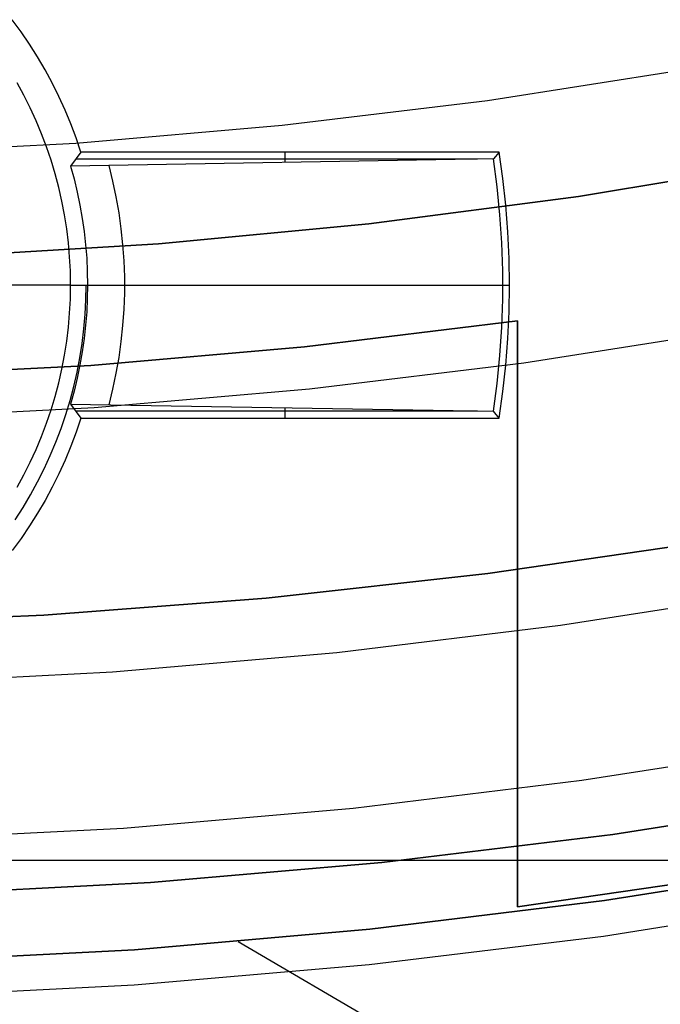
# Model space of a CAD drawing. Header units: millimetres. Extents: x 8929 to 10091, y -2708 to -1691.
# Tile 74 of 196: x 9512.6 to 9517.31, y -2108.4 to -2101.16. Entities that reach past the tile are written whole.
import ezdxf

# ---------------------------------------------------------------- set-up
doc = ezdxf.new("R2010")
doc.units = ezdxf.units.MM
for name, color, linetype in [('1', 7, 'Continuous'), ('COLOR EXT', 7, 'Continuous'), ('luz', 7, 'Continuous'), ('PLASTICO NEGRO', 7, 'Continuous')]:
    doc.layers.add(name, color=color, linetype=linetype)

msp = doc.modelspace()

# ---------------------------------------------------------------- linework, layer by layer
at = {"layer": '1', "color": 7, "true_color": 0xf4f4f4}
for p, q in [((9518.2416, -2102.2081, 206.5665), (9516.7089, -2102.4613, 206.5665)), ((9516.7089, -2102.4613, 208.3851), (9518.2416, -2102.2081, 208.3851)), ((9518.2416, -2102.2081, 207.4758), (9516.7089, -2102.4613, 207.4758)), ((9516.7089, -2102.4613, 206.5665), (9515.1684, -2102.6614, 206.5665)), ((9515.1684, -2102.6614, 208.3851), (9516.7089, -2102.4613, 208.3851)), ((9516.7089, -2102.4613, 207.4758), (9515.1684, -2102.6614, 207.4758)), ((9515.1684, -2102.6614, 206.5665), (9513.6219, -2102.8083, 206.5665)), ((9513.6219, -2102.8083, 208.3851), (9515.1684, -2102.6614, 208.3851)), ((9515.1684, -2102.6614, 207.4758), (9513.6219, -2102.8083, 207.4758)), ((9513.6219, -2102.8083, 206.5665), (9512.0713, -2102.9017, 206.5665)), ((9512.0713, -2102.9017, 208.3851), (9513.6219, -2102.8083, 208.3851)), ((9513.6219, -2102.8083, 207.4758), (9512.0713, -2102.9017, 207.4758))]:
    msp.add_line(p, q, dxfattribs=at)
at = {"layer": '1', "color": 7, "true_color": 0xffffff}
for p, q in [((9514.6959, -2103.5654, 206.5665), (9516.262, -2103.3747, 206.5665)), ((9516.262, -2103.3747, 208.3851), (9514.6959, -2103.5654, 208.3851)), ((9514.6959, -2103.5654, 207.4758), (9516.262, -2103.3747, 207.4758)), ((9516.262, -2103.3747, 206.5665), (9516.262, -2103.3747, 208.3851)), ((9516.262, -2103.3747, 206.5665), (9516.262, -2107.68, 206.5665)), ((9516.262, -2107.68, 208.3851), (9516.262, -2103.3747, 208.3851)), ((9516.262, -2103.3747, 207.4758), (9516.262, -2107.68, 207.4758)), ((9513.1242, -2103.7017, 206.5665), (9514.6959, -2103.5654, 206.5665)), ((9514.6959, -2103.5654, 208.3851), (9513.1242, -2103.7017, 208.3851)), ((9513.1242, -2103.7017, 207.4758), (9514.6959, -2103.5654, 207.4758)), ((9511.5487, -2103.7835, 206.5665), (9513.1242, -2103.7017, 206.5665)), ((9513.1242, -2103.7017, 208.3851), (9511.5487, -2103.7835, 208.3851)), ((9511.5487, -2103.7835, 207.4758), (9513.1242, -2103.7017, 207.4758)), ((9516.262, -2105.5273, 206.5665), (9516.262, -2105.5273, 208.3851)), ((9518.649, -2106.8851, 69.7042), (9516.9608, -2107.1495, 69.7042)), ((9518.649, -2106.8851, 53.1532), (9516.9608, -2107.1495, 53.1532)), ((9516.9608, -2107.1495, 61.4287), (9518.649, -2106.8851, 61.4287)), ((9516.9608, -2107.1495, 69.7042), (9515.2644, -2107.3555, 69.7042)), ((9516.9608, -2107.1495, 53.1532), (9515.2644, -2107.3555, 53.1532)), ((9515.2644, -2107.3555, 61.4287), (9516.9608, -2107.1495, 61.4287)), ((9515.2644, -2107.3555, 69.7042), (9513.562, -2107.5028, 69.7042)), ((9515.2644, -2107.3555, 53.1532), (9513.562, -2107.5028, 53.1532)), ((9513.562, -2107.5028, 61.4287), (9515.2644, -2107.3555, 61.4287)), ((9516.9009, -2107.6339, 70.9035), (9518.6173, -2107.3634, 70.9035)), ((9518.6173, -2107.3634, 76.4035), (9516.9009, -2107.6339, 76.4035)), ((9516.9009, -2107.6339, 34.8035), (9518.6173, -2107.3634, 34.8035)), ((9518.6173, -2107.3634, 42.8035), (9516.9009, -2107.6339, 42.8035)), ((9518.6173, -2107.3634, 73.6535), (9516.9009, -2107.6339, 73.6535)), ((9518.6173, -2107.3634, 38.8035), (9516.9009, -2107.6339, 38.8035)), ((9513.562, -2107.5028, 69.7042), (9511.8555, -2107.5913, 69.7042)), ((9513.562, -2107.5028, 53.1532), (9511.8555, -2107.5913, 53.1532)), ((9511.8555, -2107.5913, 61.4287), (9513.562, -2107.5028, 61.4287)), ((9516.262, -2107.68, 206.5665), (9517.9492, -2107.4359, 206.5665)), ((9517.9492, -2107.4359, 208.3851), (9516.262, -2107.68, 208.3851)), ((9516.262, -2107.68, 207.4758), (9517.9492, -2107.4359, 207.4758)), ((9515.1761, -2107.8447, 70.9035), (9516.9009, -2107.6339, 70.9035)), ((9516.9009, -2107.6339, 76.4035), (9515.1761, -2107.8447, 76.4035)), ((9515.1761, -2107.8447, 34.8035), (9516.9009, -2107.6339, 34.8035)), ((9516.9009, -2107.6339, 42.8035), (9515.1761, -2107.8447, 42.8035)), ((9516.9009, -2107.6339, 73.6535), (9515.1761, -2107.8447, 73.6535)), ((9516.9009, -2107.6339, 38.8035), (9515.1761, -2107.8447, 38.8035)), ((9516.262, -2107.68, 208.3851), (9516.262, -2107.68, 206.5665)), ((9513.445, -2107.9953, 70.9035), (9515.1761, -2107.8447, 70.9035)), ((9515.1761, -2107.8447, 76.4035), (9513.445, -2107.9953, 76.4035)), ((9513.445, -2107.9953, 34.8035), (9515.1761, -2107.8447, 34.8035)), ((9515.1761, -2107.8447, 42.8035), (9513.445, -2107.9953, 42.8035)), ((9515.1761, -2107.8447, 73.6535), (9513.445, -2107.9953, 73.6535)), ((9515.1761, -2107.8447, 38.8035), (9513.445, -2107.9953, 38.8035)), ((9514.208, -2107.9364, 42.8035), (9537.9055, -2121.7619, 42.8035)), ((9511.7097, -2108.0858, 70.9035), (9513.445, -2107.9953, 70.9035)), ((9513.445, -2107.9953, 76.4035), (9511.7097, -2108.0858, 76.4035)), ((9511.7097, -2108.0858, 34.8035), (9513.445, -2107.9953, 34.8035)), ((9513.445, -2107.9953, 42.8035), (9511.7097, -2108.0858, 42.8035)), ((9513.445, -2107.9953, 73.6535), (9511.7097, -2108.0858, 73.6535)), ((9513.445, -2107.9953, 38.8035), (9511.7097, -2108.0858, 38.8035))]:
    msp.add_line(p, q, dxfattribs=at)
at = {"layer": 'COLOR EXT', "color": 30, "true_color": 0xff8d00}
for p, q in [((9512.6121, -2101.2506, 19.5035), (9512.5471, -2101.1617, 19.5035)), ((9512.6741, -2101.3416, 19.5035), (9512.6121, -2101.2506, 19.5035)), ((9512.7329, -2101.4347, 19.5035), (9512.6741, -2101.3416, 19.5035)), ((9512.7886, -2101.5298, 19.5035), (9512.7329, -2101.4347, 19.5035)), ((9512.8409, -2101.6267, 19.5035), (9512.7886, -2101.5298, 19.5035)), ((9512.6324, -2101.7175, 6.5035), (9512.5827, -2101.6267, 6.5035)), ((9512.8899, -2101.7253, 19.5035), (9512.8409, -2101.6267, 19.5035)), ((9512.6789, -2101.81, 6.5035), (9512.6324, -2101.7175, 6.5035)), ((9512.9355, -2101.8255, 19.5035), (9512.8899, -2101.7253, 19.5035)), ((9512.7222, -2101.9041, 6.5035), (9512.6789, -2101.81, 6.5035)), ((9512.9777, -2101.9273, 19.5035), (9512.9355, -2101.8255, 19.5035)), ((9512.7623, -2101.9996, 6.5035), (9512.7222, -2101.9041, 6.5035)), ((9513.0164, -2102.0304, 19.5035), (9512.9777, -2101.9273, 19.5035)), ((9512.799, -2102.0965, 6.5035), (9512.7623, -2101.9996, 6.5035)), ((9513.0515, -2102.1348, 19.5035), (9513.0164, -2102.0304, 19.5035)), ((9512.8324, -2102.1945, 6.5035), (9512.799, -2102.0965, 6.5035)), ((9513.0515, -2102.1348, 19.5035), (9512.9755, -2102.2373, 13.6279)), ((9516.1258, -2102.1348, 19.5035), (9513.0515, -2102.1348, 19.5035)), ((9514.5507, -2102.1348, 19.5035), (9514.5507, -2102.2105, 15.1649)), ((9516.1258, -2102.1348, 19.5035), (9516.0836, -2102.184, 16.6812)), ((9516.1535, -2102.329, 19.5035), (9516.1258, -2102.1348, 19.5035)), ((9512.8623, -2102.2936, 6.5035), (9512.8324, -2102.1945, 6.5035)), ((9516.0836, -2102.184, 16.6812), (9512.9755, -2102.2373, 13.6279)), ((9515.9671, -2102.1861, 16.5657), (9513.0137, -2102.1861, 16.5657)), ((9516.1113, -2102.3891, 16.6812), (9516.0836, -2102.184, 16.6812)), ((9512.8888, -2102.3937, 6.5035), (9512.8623, -2102.2936, 6.5035)), ((9512.9755, -2102.2373, 13.6279), (9513.0016, -2102.3323, 13.6279)), ((9513.2868, -2102.3476, 13.9013), (9513.2581, -2102.2326, 13.9013)), ((9513.0016, -2102.3323, 13.6279), (9513.0246, -2102.428, 13.6279)), ((9513.3114, -2102.4636, 13.9013), (9513.2868, -2102.3476, 13.9013)), ((9516.1751, -2102.524, 19.5035), (9516.1535, -2102.329, 19.5035)), ((9512.9119, -2102.4947, 6.5035), (9512.8888, -2102.3937, 6.5035)), ((9513.0246, -2102.428, 13.6279), (9513.0447, -2102.5244, 13.6279)), ((9516.132, -2102.595, 16.6812), (9516.1113, -2102.3891, 16.6812)), ((9512.9314, -2102.5964, 6.5035), (9512.9119, -2102.4947, 6.5035)), ((9513.332, -2102.5804, 13.9013), (9513.3114, -2102.4636, 13.9013)), ((9513.0447, -2102.5244, 13.6279), (9513.0617, -2102.6214, 13.6279)), ((9513.3485, -2102.6978, 13.9013), (9513.332, -2102.5804, 13.9013)), ((9516.1906, -2102.7196, 19.5035), (9516.1751, -2102.524, 19.5035)), ((9512.9474, -2102.6987, 6.5035), (9512.9314, -2102.5964, 6.5035)), ((9513.0617, -2102.6214, 13.6279), (9513.0756, -2102.7189, 13.6279)), ((9516.1459, -2102.8014, 16.6812), (9516.132, -2102.595, 16.6812)), ((9512.9599, -2102.8015, 6.5035), (9512.9474, -2102.6987, 6.5035)), ((9513.0756, -2102.7189, 13.6279), (9513.0864, -2102.8167, 13.6279)), ((9513.3609, -2102.8157, 13.9013), (9513.3485, -2102.6978, 13.9013)), ((9516.1998, -2102.9155, 19.5035), (9516.1906, -2102.7196, 19.5035)), ((9512.9689, -2102.9047, 6.5035), (9512.9599, -2102.8015, 6.5035)), ((9516.1528, -2103.0082, 16.6812), (9516.1459, -2102.8014, 16.6812)), ((9513.0864, -2102.8167, 13.6279), (9513.0942, -2102.9149, 13.6279)), ((9513.3691, -2102.9339, 13.9013), (9513.3609, -2102.8157, 13.9013)), ((9512.9742, -2103.0081, 6.5035), (9512.9689, -2102.9047, 6.5035)), ((9513.0942, -2102.9149, 13.6279), (9513.0988, -2103.0132, 13.6279)), ((9513.3733, -2103.0524, 13.9013), (9513.3691, -2102.9339, 13.9013)), ((9516.2029, -2103.1117, 19.5035), (9516.1998, -2102.9155, 19.5035)), ((9512.976, -2103.1117, 6.5035), (9512.9742, -2103.0081, 6.5035)), ((9513.0988, -2103.0132, 13.6279), (9513.1004, -2103.1117, 13.6279)), ((9516.1528, -2103.2152, 16.6812), (9516.1528, -2103.0082, 16.6812)), ((9513.3733, -2103.171, 13.9013), (9513.3733, -2103.0524, 13.9013)), ((9512.976, -2103.1117, 6.5035), (9511.526, -2103.1117, 6.5035)), ((9512.9742, -2103.2152, 6.5035), (9512.976, -2103.1117, 6.5035)), ((9512.976, -2103.1117, 6.5035), (9513.1004, -2103.1117, 13.6279)), ((9513.0876, -2103.2192, 13.0035), (9513.0895, -2103.1117, 13.0035)), ((9513.1004, -2103.1117, 13.6279), (9513.0988, -2103.2101, 13.6279)), ((9513.1004, -2103.1117, 13.6279), (9516.1537, -2103.1117, 16.6812)), ((9516.1537, -2103.1117, 16.6812), (9516.2029, -2103.1117, 19.5035)), ((9516.1998, -2103.3079, 19.5035), (9516.2029, -2103.1117, 19.5035)), ((9512.9689, -2103.3187, 6.5035), (9512.9742, -2103.2152, 6.5035)), ((9513.082, -2103.3265, 13.0035), (9513.0876, -2103.2192, 13.0035)), ((9513.0988, -2103.2101, 13.6279), (9513.0942, -2103.3085, 13.6279)), ((9513.3691, -2103.2895, 13.9013), (9513.3733, -2103.171, 13.9013)), ((9516.1459, -2103.422, 16.6812), (9516.1528, -2103.2152, 16.6812)), ((9513.0942, -2103.3085, 13.6279), (9513.0864, -2103.4067, 13.6279)), ((9513.3609, -2103.4077, 13.9013), (9513.3691, -2103.2895, 13.9013)), ((9516.1906, -2103.5038, 19.5035), (9516.1998, -2103.3079, 19.5035)), ((9512.9599, -2103.4218, 6.5035), (9512.9689, -2103.3187, 6.5035)), ((9513.0728, -2103.4336, 13.0035), (9513.082, -2103.3265, 13.0035)), ((9512.9474, -2103.5247, 6.5035), (9512.9599, -2103.4218, 6.5035)), ((9513.0598, -2103.5403, 13.0035), (9513.0728, -2103.4336, 13.0035)), ((9513.0864, -2103.4067, 13.6279), (9513.0756, -2103.5045, 13.6279)), ((9513.3485, -2103.5256, 13.9013), (9513.3609, -2103.4077, 13.9013)), ((9516.132, -2103.6284, 16.6812), (9516.1459, -2103.422, 16.6812)), ((9512.9314, -2103.627, 6.5035), (9512.9474, -2103.5247, 6.5035)), ((9513.0756, -2103.5045, 13.6279), (9513.0617, -2103.602, 13.6279)), ((9513.332, -2103.643, 13.9013), (9513.3485, -2103.5256, 13.9013)), ((9516.1751, -2103.6994, 19.5035), (9516.1906, -2103.5038, 19.5035)), ((9513.0432, -2103.6465, 13.0035), (9513.0598, -2103.5403, 13.0035)), ((9512.9119, -2103.7287, 6.5035), (9512.9314, -2103.627, 6.5035)), ((9513.0229, -2103.752, 13.0035), (9513.0432, -2103.6465, 13.0035)), ((9513.0617, -2103.602, 13.6279), (9513.0447, -2103.699, 13.6279)), ((9513.3114, -2103.7598, 13.9013), (9513.332, -2103.643, 13.9013)), ((9516.1113, -2103.8343, 16.6812), (9516.132, -2103.6284, 16.6812)), ((9512.8888, -2103.8296, 6.5035), (9512.9119, -2103.7287, 6.5035)), ((9513.0447, -2103.699, 13.6279), (9513.0246, -2103.7954, 13.6279)), ((9516.1535, -2103.8944, 19.5035), (9516.1751, -2103.6994, 19.5035)), ((9512.999, -2103.8568, 13.0035), (9513.0229, -2103.752, 13.0035)), ((9513.0246, -2103.7954, 13.6279), (9513.0016, -2103.8911, 13.6279)), ((9513.2868, -2103.8758, 13.9013), (9513.3114, -2103.7598, 13.9013)), ((9512.8623, -2103.9298, 6.5035), (9512.8888, -2103.8296, 6.5035)), ((9512.9715, -2103.9607, 13.0035), (9512.999, -2103.8568, 13.0035)), ((9513.2581, -2103.9908, 13.9013), (9513.2868, -2103.8758, 13.9013)), ((9516.0836, -2104.0393, 16.6812), (9516.1113, -2103.8343, 16.6812)), ((9512.8324, -2104.0289, 6.5035), (9512.8623, -2103.9298, 6.5035)), ((9512.9404, -2104.0636, 13.0035), (9512.9715, -2103.9607, 13.0035)), ((9513.0016, -2103.8911, 13.6279), (9512.9755, -2103.9861, 13.6279)), ((9516.1258, -2104.0886, 19.5035), (9516.1535, -2103.8944, 19.5035)), ((9512.799, -2104.1269, 6.5035), (9512.8324, -2104.0289, 6.5035)), ((9512.9755, -2103.9861, 13.6279), (9513.0515, -2104.0886, 19.5035)), ((9512.9755, -2103.9861, 13.6279), (9516.0836, -2104.0393, 16.6812)), ((9514.5507, -2104.0129, 15.1649), (9514.5507, -2104.0886, 19.5035)), ((9512.9058, -2104.1653, 13.0035), (9512.9404, -2104.0636, 13.0035)), ((9515.9671, -2104.0373, 16.5657), (9513.0137, -2104.0373, 16.5657)), ((9513.0515, -2104.0886, 19.5035), (9513.0164, -2104.193, 19.5035)), ((9513.0515, -2104.0886, 19.5035), (9516.1258, -2104.0886, 19.5035)), ((9516.1258, -2104.0886, 19.5035), (9516.0836, -2104.0393, 16.6812)), ((9512.7623, -2104.2238, 6.5035), (9512.799, -2104.1269, 6.5035)), ((9512.8676, -2104.2658, 13.0035), (9512.9058, -2104.1653, 13.0035)), ((9512.7222, -2104.3193, 6.5035), (9512.7623, -2104.2238, 6.5035)), ((9513.0164, -2104.193, 19.5035), (9512.9777, -2104.2961, 19.5035)), ((9512.6789, -2104.4133, 6.5035), (9512.7222, -2104.3193, 6.5035)), ((9512.8261, -2104.3649, 13.0035), (9512.8676, -2104.2658, 13.0035)), ((9512.9777, -2104.2961, 19.5035), (9512.9355, -2104.3979, 19.5035)), ((9512.7811, -2104.4626, 13.0035), (9512.8261, -2104.3649, 13.0035)), ((9512.6324, -2104.5059, 6.5035), (9512.6789, -2104.4133, 6.5035)), ((9512.7328, -2104.5586, 13.0035), (9512.7811, -2104.4626, 13.0035)), ((9512.9355, -2104.3979, 19.5035), (9512.8899, -2104.4981, 19.5035)), ((9512.5827, -2104.5967, 6.5035), (9512.6324, -2104.5059, 6.5035)), ((9512.8899, -2104.4981, 19.5035), (9512.8409, -2104.5967, 19.5035)), ((9512.6813, -2104.6529, 13.0035), (9512.7328, -2104.5586, 13.0035)), ((9512.8409, -2104.5967, 19.5035), (9512.7886, -2104.6936, 19.5035)), ((9512.6264, -2104.7453, 13.0035), (9512.6813, -2104.6529, 13.0035)), ((9512.5685, -2104.8358, 13.0035), (9512.6264, -2104.7453, 13.0035)), ((9512.7886, -2104.6936, 19.5035), (9512.7329, -2104.7887, 19.5035)), ((9512.7329, -2104.7887, 19.5035), (9512.6741, -2104.8818, 19.5035)), ((9512.6741, -2104.8818, 19.5035), (9512.6121, -2104.9728, 19.5035)), ((9512.6121, -2104.9728, 19.5035), (9512.5471, -2105.0617, 19.5035)), ((9510.976, -2107.3379, 21.6035), (9557.7789, -2107.3379, 21.6035))]:
    msp.add_line(p, q, dxfattribs=at)
at = {"layer": 'luz', "color": 7, "true_color": 0xffffff}
for p, q in [((9516.04, -2101.7543, -23.2239), (9517.5425, -2101.519, -23.2239)), ((9514.5304, -2101.9376, -23.2239), (9516.04, -2101.7543, -23.2239)), ((9513.0153, -2102.0687, -23.2239), (9514.5304, -2101.9376, -23.2239)), ((9511.4965, -2102.1474, -23.2239), (9513.0153, -2102.0687, -23.2239)), ((9516.3081, -2103.6828, -24.2869), (9517.8769, -2103.4371, -24.2869)), ((9514.7317, -2103.8743, -24.2869), (9516.3081, -2103.6828, -24.2869)), ((9513.1496, -2104.0111, -24.2869), (9514.7317, -2103.8743, -24.2869)), ((9511.5637, -2104.0933, -24.2869), (9513.1496, -2104.0111, -24.2869)), ((9516.5761, -2105.6114, -25.35), (9518.2114, -2105.3553, -25.35)), ((9514.933, -2105.8109, -25.35), (9516.5761, -2105.6114, -25.35)), ((9513.2839, -2105.9536, -25.35), (9514.933, -2105.8109, -25.35)), ((9511.631, -2106.0393, -25.35), (9513.2839, -2105.9536, -25.35)), ((9518.4094, -2106.4911, -25.0424), (9516.7348, -2106.7533, -25.0424)), ((9516.7348, -2106.7533, -25.0424), (9515.0522, -2106.9576, -25.0424)), ((9515.0522, -2106.9576, -25.0424), (9513.3635, -2107.1038, -25.0424)), ((9513.3635, -2107.1038, -25.0424), (9511.6707, -2107.1915, -25.0424)), ((9516.8935, -2107.8953, -24.7349), (9518.6074, -2107.6268, -24.7349)), ((9515.1713, -2108.1044, -24.7349), (9516.8935, -2107.8953, -24.7349)), ((9513.443, -2108.2539, -24.7349), (9515.1713, -2108.1044, -24.7349)), ((9511.7105, -2108.3437, -24.7349), (9513.443, -2108.2539, -24.7349))]:
    msp.add_line(p, q, dxfattribs=at)
at = {"layer": 'PLASTICO NEGRO', "color": 254, "true_color": 0xcad1ee}
for p, q in [((9516.0432, -2105.2317, 33.9035), (9517.6657, -2104.9942, 33.9035)), ((9517.6657, -2104.9942, 35.4035), (9516.0432, -2105.2317, 35.4035)), ((9516.0432, -2105.2317, 34.6535), (9517.6657, -2104.9942, 34.6535)), ((9514.4135, -2105.413, 33.9035), (9516.0432, -2105.2317, 33.9035)), ((9516.0432, -2105.2317, 35.4035), (9514.4135, -2105.413, 35.4035)), ((9514.4135, -2105.413, 34.6535), (9516.0432, -2105.2317, 34.6535)), ((9512.7786, -2105.538, 33.9035), (9514.4135, -2105.413, 33.9035)), ((9514.4135, -2105.413, 35.4035), (9512.7786, -2105.538, 35.4035)), ((9512.7786, -2105.538, 34.6535), (9514.4135, -2105.413, 34.6535)), ((9511.1402, -2105.6065, 33.9035), (9512.7786, -2105.538, 33.9035)), ((9512.7786, -2105.538, 35.4035), (9511.1402, -2105.6065, 35.4035)), ((9511.1402, -2105.6065, 34.6535), (9512.7786, -2105.538, 34.6535))]:
    msp.add_line(p, q, dxfattribs=at)

doc.saveas('drawing.dxf')
